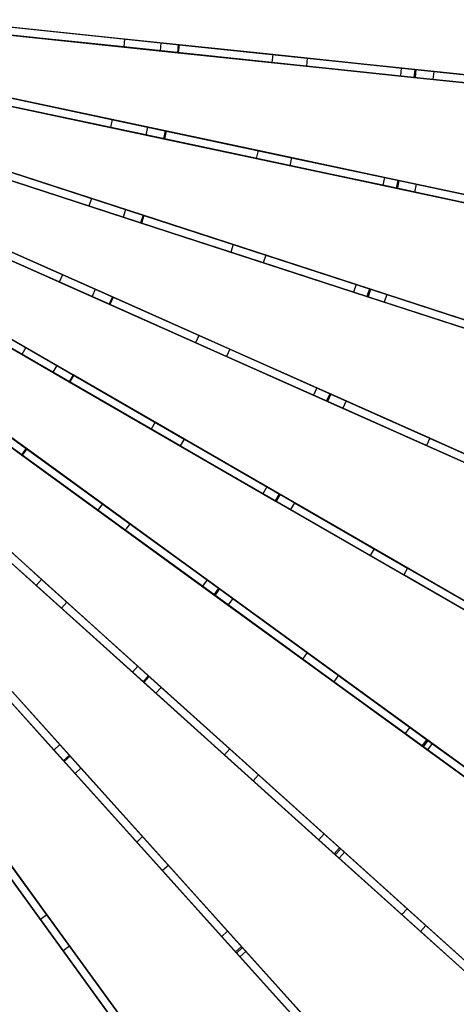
# Model space of a CAD drawing. Extents: x 1 to 71.1, y -35.1 to 35.1.
# Tile 57 of 85: x 48.6 to 56.8, y -19.6 to -1.1. Entities that reach past the tile are written whole.
import ezdxf

# ---------------------------------------------------------------- set-up
doc = ezdxf.new("R2010")
doc.units = 0
doc.header["$LTSCALE"] = 2.54
doc.layers.get('0').update_dxf_attribs({"color": 13, "linetype": 'CONTINUOUS'})

# ---------------------------------------------------------------- blocks, each defined once
blk = doc.blocks.new('LPUMPKIN_L_444_STL')
at = {"color": 0}
for p, q in [((51.597, -1.561, 48.019), (47.133, -1.092, 48.872)), ((51.597, -1.561, 48.019), (47.133, -1.092, 48.872)), ((47.144, -1.093, 49.022), (51.614, -1.563, 48.169)), ((47.144, -1.093, 49.022), (51.614, -1.563, 48.169)), ((47.117, -1.241, 48.872), (51.581, -1.71, 48.019)), ((47.117, -1.241, 48.872), (51.581, -1.71, 48.019)), ((47.129, -1.242, 49.022), (51.598, -1.712, 48.169)), ((47.129, -1.242, 49.022), (51.598, -1.712, 48.169)), ((50.589, -1.455, 12.961), (47.693, -1.151, 12.246)), ((50.589, -1.455, 12.961), (47.693, -1.151, 12.246)), ((48.412, -1.226, 12.544), (51.271, -1.527, 13.339)), ((48.412, -1.226, 12.544), (51.271, -1.527, 13.339)), ((50.573, -1.604, 12.961), (47.677, -1.3, 12.246)), ((50.573, -1.604, 12.961), (47.677, -1.3, 12.246)), ((51.255, -1.676, 13.339), (48.396, -1.375, 12.544)), ((51.255, -1.676, 13.339), (48.396, -1.375, 12.544)), ((50.589, -1.455, 12.961), (50.573, -1.604, 12.961)), ((50.589, -1.455, 12.961), (50.573, -1.604, 12.961)), ((53.374, -1.748, 14.001), (50.589, -1.455, 12.961)), ((53.374, -1.748, 14.001), (50.589, -1.455, 12.961)), ((53.358, -1.897, 14.001), (50.573, -1.604, 12.961)), ((53.358, -1.897, 14.001), (50.573, -1.604, 12.961)), ((51.271, -1.527, 13.339), (51.255, -1.676, 13.339)), ((51.271, -1.527, 13.339), (51.255, -1.676, 13.339)), ((51.271, -1.527, 13.339), (54.021, -1.816, 14.463)), ((51.271, -1.527, 13.339), (54.021, -1.816, 14.463)), ((51.597, -1.561, 48.019), (51.581, -1.71, 48.019)), ((51.597, -1.561, 48.019), (51.581, -1.71, 48.019)), ((56.041, -2.028, 46.88), (51.597, -1.561, 48.019)), ((56.041, -2.028, 46.88), (51.597, -1.561, 48.019)), ((51.614, -1.563, 48.169), (51.598, -1.712, 48.169)), ((51.614, -1.563, 48.169), (51.598, -1.712, 48.169)), ((51.614, -1.563, 48.169), (56.063, -2.03, 47.03)), ((51.614, -1.563, 48.169), (56.063, -2.03, 47.03)), ((54.005, -1.965, 14.463), (51.255, -1.676, 13.339)), ((54.005, -1.965, 14.463), (51.255, -1.676, 13.339)), ((51.581, -1.71, 48.019), (56.025, -2.177, 46.88)), ((51.581, -1.71, 48.019), (56.025, -2.177, 46.88)), ((51.598, -1.712, 48.169), (56.047, -2.179, 47.03)), ((51.598, -1.712, 48.169), (56.047, -2.179, 47.03)), ((53.374, -1.748, 14.001), (53.358, -1.897, 14.001)), ((53.374, -1.748, 14.001), (53.358, -1.897, 14.001)), ((55.787, -2.001, 15.221), (53.374, -1.748, 14.001)), ((55.787, -2.001, 15.221), (53.374, -1.748, 14.001)), ((54.021, -1.816, 14.463), (54.005, -1.965, 14.463)), ((54.021, -1.816, 14.463), (54.005, -1.965, 14.463)), ((54.021, -1.816, 14.463), (56.397, -2.065, 15.756)), ((54.021, -1.816, 14.463), (56.397, -2.065, 15.756)), ((55.772, -2.151, 15.221), (53.358, -1.897, 14.001)), ((55.772, -2.151, 15.221), (53.358, -1.897, 14.001)), ((56.381, -2.215, 15.756), (54.005, -1.965, 14.463)), ((56.381, -2.215, 15.756), (54.005, -1.965, 14.463)), ((55.787, -2.001, 15.221), (55.772, -2.151, 15.221)), ((55.787, -2.001, 15.221), (55.772, -2.151, 15.221)), ((58.098, -2.244, 16.709), (55.787, -2.001, 15.221)), ((58.098, -2.244, 16.709), (55.787, -2.001, 15.221)), ((56.041, -2.028, 46.88), (56.025, -2.177, 46.88)), ((56.041, -2.028, 46.88), (56.025, -2.177, 46.88)), ((60.844, -2.533, 45.328), (56.041, -2.028, 46.88)), ((60.844, -2.533, 45.328), (56.041, -2.028, 46.88)), ((56.063, -2.03, 47.03), (56.047, -2.179, 47.03)), ((56.063, -2.03, 47.03), (56.047, -2.179, 47.03)), ((56.063, -2.03, 47.03), (60.874, -2.536, 45.476)), ((56.063, -2.03, 47.03), (60.874, -2.536, 45.476)), ((58.082, -2.393, 16.709), (55.772, -2.151, 15.221)), ((58.082, -2.393, 16.709), (55.772, -2.151, 15.221)), ((56.025, -2.177, 46.88), (60.828, -2.682, 45.328)), ((56.025, -2.177, 46.88), (60.828, -2.682, 45.328)), ((56.047, -2.179, 47.03), (60.858, -2.685, 45.476)), ((56.047, -2.179, 47.03), (60.858, -2.685, 45.476)), ((56.397, -2.065, 15.756), (56.381, -2.215, 15.756)), ((56.397, -2.065, 15.756), (56.381, -2.215, 15.756)), ((58.818, -2.471, 17.445), (56.381, -2.215, 15.756)), ((58.818, -2.471, 17.445), (56.381, -2.215, 15.756)), ((56.397, -2.065, 15.756), (58.834, -2.322, 17.445)), ((56.397, -2.065, 15.756), (58.834, -2.322, 17.445)), ((46.929, -2.394, 48.872), (51.32, -3.327, 48.019)), ((46.929, -2.394, 48.872), (51.32, -3.327, 48.019)), ((46.94, -2.396, 49.022), (51.336, -3.331, 48.169)), ((46.94, -2.396, 49.022), (51.336, -3.331, 48.169)), ((51.351, -3.18, 48.019), (46.96, -2.247, 48.872)), ((51.351, -3.18, 48.019), (46.96, -2.247, 48.872)), ((46.971, -2.249, 49.022), (51.368, -3.184, 48.169)), ((46.971, -2.249, 49.022), (51.368, -3.184, 48.169)), ((50.356, -2.969, 12.96), (47.507, -2.363, 12.246)), ((50.356, -2.969, 12.96), (47.507, -2.363, 12.246)), ((50.325, -3.115, 12.96), (47.475, -2.51, 12.246)), ((50.325, -3.115, 12.96), (47.475, -2.51, 12.246)), ((48.209, -2.512, 12.543), (51.022, -3.11, 13.337)), ((48.209, -2.512, 12.543), (51.022, -3.11, 13.337)), ((50.991, -3.257, 13.337), (48.178, -2.659, 12.543)), ((50.991, -3.257, 13.337), (48.178, -2.659, 12.543)), ((50.356, -2.969, 12.96), (50.325, -3.115, 12.96)), ((50.356, -2.969, 12.96), (50.325, -3.115, 12.96)), ((53.064, -3.698, 14.001), (50.325, -3.115, 12.96)), ((53.064, -3.698, 14.001), (50.325, -3.115, 12.96)), ((53.096, -3.551, 14.001), (50.356, -2.969, 12.96)), ((53.096, -3.551, 14.001), (50.356, -2.969, 12.96)), ((51.022, -3.11, 13.337), (50.991, -3.257, 13.337)), ((51.022, -3.11, 13.337), (50.991, -3.257, 13.337)), ((51.022, -3.11, 13.337), (53.727, -3.685, 14.46)), ((51.022, -3.11, 13.337), (53.727, -3.685, 14.46)), ((53.696, -3.832, 14.46), (50.991, -3.257, 13.337)), ((53.696, -3.832, 14.46), (50.991, -3.257, 13.337)), ((51.351, -3.18, 48.019), (51.32, -3.327, 48.019)), ((51.351, -3.18, 48.019), (51.32, -3.327, 48.019)), ((51.32, -3.327, 48.019), (55.691, -4.256, 46.879)), ((51.32, -3.327, 48.019), (55.691, -4.256, 46.879)), ((51.368, -3.184, 48.169), (51.336, -3.331, 48.169)), ((51.368, -3.184, 48.169), (51.336, -3.331, 48.169)), ((55.722, -4.109, 46.879), (51.351, -3.18, 48.019)), ((55.722, -4.109, 46.879), (51.351, -3.18, 48.019)), ((51.368, -3.184, 48.169), (55.744, -4.114, 47.029)), ((51.368, -3.184, 48.169), (55.744, -4.114, 47.029)), ((50.937, -4.765, 48.018), (46.666, -3.378, 48.872)), ((50.937, -4.765, 48.018), (46.666, -3.378, 48.872)), ((46.677, -3.381, 49.022), (50.953, -4.77, 48.168)), ((46.677, -3.381, 49.022), (50.953, -4.77, 48.168)), ((51.336, -3.331, 48.169), (55.713, -4.261, 47.029)), ((51.336, -3.331, 48.169), (55.713, -4.261, 47.029)), ((46.62, -3.52, 48.872), (50.89, -4.908, 48.018)), ((46.62, -3.52, 48.872), (50.89, -4.908, 48.018)), ((46.631, -3.524, 49.022), (50.907, -4.913, 48.168)), ((46.631, -3.524, 49.022), (50.907, -4.913, 48.168)), ((49.919, -4.592, 12.96), (47.149, -3.692, 12.246)), ((49.919, -4.592, 12.96), (47.149, -3.692, 12.246)), ((49.966, -4.45, 12.96), (47.195, -3.549, 12.246)), ((49.966, -4.45, 12.96), (47.195, -3.549, 12.246)), ((53.096, -3.551, 14.001), (53.064, -3.698, 14.001)), ((53.096, -3.551, 14.001), (53.064, -3.698, 14.001)), ((55.438, -4.202, 15.221), (53.064, -3.698, 14.001)), ((55.438, -4.202, 15.221), (53.064, -3.698, 14.001)), ((55.469, -4.056, 15.221), (53.096, -3.551, 14.001)), ((55.469, -4.056, 15.221), (53.096, -3.551, 14.001)), ((53.727, -3.685, 14.46), (53.696, -3.832, 14.46)), ((53.727, -3.685, 14.46), (53.696, -3.832, 14.46)), ((53.727, -3.685, 14.46), (56.065, -4.182, 15.754)), ((53.727, -3.685, 14.46), (56.065, -4.182, 15.754)), ((47.873, -3.77, 12.541), (50.609, -4.659, 13.335)), ((47.873, -3.77, 12.541), (50.609, -4.659, 13.335)), ((56.033, -4.329, 15.754), (53.696, -3.832, 14.46)), ((56.033, -4.329, 15.754), (53.696, -3.832, 14.46)), ((50.563, -4.801, 13.335), (47.827, -3.912, 12.541)), ((50.563, -4.801, 13.335), (47.827, -3.912, 12.541)), ((55.469, -4.056, 15.221), (55.438, -4.202, 15.221)), ((55.469, -4.056, 15.221), (55.438, -4.202, 15.221)), ((57.743, -4.539, 16.709), (55.469, -4.056, 15.221)), ((57.743, -4.539, 16.709), (55.469, -4.056, 15.221)), ((57.711, -4.686, 16.709), (55.438, -4.202, 15.221)), ((57.711, -4.686, 16.709), (55.438, -4.202, 15.221)), ((55.722, -4.109, 46.879), (55.691, -4.256, 46.879)), ((55.722, -4.109, 46.879), (55.691, -4.256, 46.879)), ((55.744, -4.114, 47.029), (55.713, -4.261, 47.029)), ((55.744, -4.114, 47.029), (55.713, -4.261, 47.029)), ((60.447, -5.114, 45.326), (55.722, -4.109, 46.879)), ((60.447, -5.114, 45.326), (55.722, -4.109, 46.879)), ((55.744, -4.114, 47.029), (60.476, -5.12, 45.475)), ((55.744, -4.114, 47.029), (60.476, -5.12, 45.475)), ((56.065, -4.182, 15.754), (56.033, -4.329, 15.754)), ((56.065, -4.182, 15.754), (56.033, -4.329, 15.754)), ((56.065, -4.182, 15.754), (58.463, -4.692, 17.442)), ((56.065, -4.182, 15.754), (58.463, -4.692, 17.442)), ((55.691, -4.256, 46.879), (60.416, -5.26, 45.326)), ((55.691, -4.256, 46.879), (60.416, -5.26, 45.326)), ((55.713, -4.261, 47.029), (60.445, -5.267, 45.475)), ((55.713, -4.261, 47.029), (60.445, -5.267, 45.475)), ((58.431, -4.839, 17.442), (56.033, -4.329, 15.754)), ((58.431, -4.839, 17.442), (56.033, -4.329, 15.754)), ((46.195, -4.609, 48.871), (50.298, -6.435, 48.018)), ((46.195, -4.609, 48.871), (50.298, -6.435, 48.018)), ((46.206, -4.613, 49.022), (50.313, -6.442, 48.168)), ((46.206, -4.613, 49.022), (50.313, -6.442, 48.168)), ((50.359, -6.298, 48.018), (46.256, -4.472, 48.871)), ((50.359, -6.298, 48.018), (46.256, -4.472, 48.871)), ((46.267, -4.476, 49.022), (50.374, -6.305, 48.168)), ((46.267, -4.476, 49.022), (50.374, -6.305, 48.168)), ((49.966, -4.45, 12.96), (49.919, -4.592, 12.96)), ((49.966, -4.45, 12.96), (49.919, -4.592, 12.96)), ((52.584, -5.458, 14), (49.919, -4.592, 12.96)), ((52.584, -5.458, 14), (49.919, -4.592, 12.96)), ((52.63, -5.315, 14), (49.966, -4.45, 12.96)), ((52.63, -5.315, 14), (49.966, -4.45, 12.96)), ((49.423, -5.882, 12.959), (46.761, -4.696, 12.245)), ((49.423, -5.882, 12.959), (46.761, -4.696, 12.245)), ((50.609, -4.659, 13.335), (50.563, -4.801, 13.335)), ((50.609, -4.659, 13.335), (50.563, -4.801, 13.335)), ((53.194, -5.656, 14.458), (50.563, -4.801, 13.335)), ((53.194, -5.656, 14.458), (50.563, -4.801, 13.335)), ((50.609, -4.659, 13.335), (53.241, -5.514, 14.458)), ((50.609, -4.659, 13.335), (53.241, -5.514, 14.458)), ((50.937, -4.765, 48.018), (50.89, -4.908, 48.018)), ((50.937, -4.765, 48.018), (50.89, -4.908, 48.018)), ((50.953, -4.77, 48.168), (50.907, -4.913, 48.168)), ((50.953, -4.77, 48.168), (50.907, -4.913, 48.168)), ((55.187, -6.146, 46.878), (50.937, -4.765, 48.018)), ((55.187, -6.146, 46.878), (50.937, -4.765, 48.018)), ((50.953, -4.77, 48.168), (55.209, -6.153, 47.028)), ((50.953, -4.77, 48.168), (55.209, -6.153, 47.028)), ((49.362, -6.019, 12.959), (46.7, -4.834, 12.245)), ((49.362, -6.019, 12.959), (46.7, -4.834, 12.245)), ((47.409, -4.985, 12.54), (50.038, -6.155, 13.334)), ((47.409, -4.985, 12.54), (50.038, -6.155, 13.334)), ((50.89, -4.908, 48.018), (55.141, -6.289, 46.878)), ((50.89, -4.908, 48.018), (55.141, -6.289, 46.878)), ((50.907, -4.913, 48.168), (55.163, -6.296, 47.028)), ((50.907, -4.913, 48.168), (55.163, -6.296, 47.028)), ((49.977, -6.292, 13.334), (47.348, -5.122, 12.54)), ((49.977, -6.292, 13.334), (47.348, -5.122, 12.54)), ((52.63, -5.315, 14), (52.584, -5.458, 14)), ((52.63, -5.315, 14), (52.584, -5.458, 14)), ((54.939, -6.065, 15.221), (52.63, -5.315, 14)), ((54.939, -6.065, 15.221), (52.63, -5.315, 14)), ((49.623, -7.762, 48.018), (45.734, -5.517, 48.871)), ((49.623, -7.762, 48.018), (45.734, -5.517, 48.871)), ((45.744, -5.523, 49.021), (49.638, -7.771, 48.167)), ((45.744, -5.523, 49.021), (49.638, -7.771, 48.167)), ((54.892, -6.208, 15.221), (52.584, -5.458, 14)), ((54.892, -6.208, 15.221), (52.584, -5.458, 14)), ((53.241, -5.514, 14.458), (53.194, -5.656, 14.458)), ((53.241, -5.514, 14.458), (53.194, -5.656, 14.458)), ((53.241, -5.514, 14.458), (55.514, -6.252, 15.751)), ((53.241, -5.514, 14.458), (55.514, -6.252, 15.751)), ((45.659, -5.647, 48.871), (49.548, -7.892, 48.018)), ((45.659, -5.647, 48.871), (49.548, -7.892, 48.018)), ((45.669, -5.653, 49.021), (49.563, -7.901, 48.167)), ((45.669, -5.653, 49.021), (49.563, -7.901, 48.167)), ((55.467, -6.395, 15.751), (53.194, -5.656, 14.458)), ((55.467, -6.395, 15.751), (53.194, -5.656, 14.458)), ((48.734, -7.249, 12.959), (46.21, -5.792, 12.245)), ((48.734, -7.249, 12.959), (46.21, -5.792, 12.245)), ((49.423, -5.882, 12.959), (49.362, -6.019, 12.959)), ((49.423, -5.882, 12.959), (49.362, -6.019, 12.959)), ((51.983, -7.021, 14), (49.423, -5.882, 12.959)), ((51.983, -7.021, 14), (49.423, -5.882, 12.959)), ((48.659, -7.379, 12.959), (46.135, -5.922, 12.245)), ((48.659, -7.379, 12.959), (46.135, -5.922, 12.245)), ((51.922, -7.158, 14), (49.362, -6.019, 12.959)), ((51.922, -7.158, 14), (49.362, -6.019, 12.959)), ((54.939, -6.065, 15.221), (54.892, -6.208, 15.221)), ((54.939, -6.065, 15.221), (54.892, -6.208, 15.221)), ((57.149, -6.784, 16.709), (54.939, -6.065, 15.221)), ((57.149, -6.784, 16.709), (54.939, -6.065, 15.221)), ((49.239, -7.714, 13.332), (46.747, -6.275, 12.539)), ((49.239, -7.714, 13.332), (46.747, -6.275, 12.539)), ((46.822, -6.145, 12.539), (49.314, -7.584, 13.332)), ((46.822, -6.145, 12.539), (49.314, -7.584, 13.332)), ((50.038, -6.155, 13.334), (49.977, -6.292, 13.334)), ((50.038, -6.155, 13.334), (49.977, -6.292, 13.334)), ((50.038, -6.155, 13.334), (52.566, -7.281, 14.456)), ((50.038, -6.155, 13.334), (52.566, -7.281, 14.456)), ((57.103, -6.926, 16.709), (54.892, -6.208, 15.221)), ((57.103, -6.926, 16.709), (54.892, -6.208, 15.221)), ((55.187, -6.146, 46.878), (55.141, -6.289, 46.878)), ((55.187, -6.146, 46.878), (55.141, -6.289, 46.878)), ((55.209, -6.153, 47.028), (55.163, -6.296, 47.028)), ((55.209, -6.153, 47.028), (55.163, -6.296, 47.028)), ((59.782, -7.639, 45.325), (55.187, -6.146, 46.878)), ((59.782, -7.639, 45.325), (55.187, -6.146, 46.878)), ((55.209, -6.153, 47.028), (59.81, -7.648, 45.474)), ((55.209, -6.153, 47.028), (59.81, -7.648, 45.474)), ((55.514, -6.252, 15.751), (55.467, -6.395, 15.751)), ((55.514, -6.252, 15.751), (55.467, -6.395, 15.751)), ((55.514, -6.252, 15.751), (57.846, -7.01, 17.439)), ((55.514, -6.252, 15.751), (57.846, -7.01, 17.439)), ((52.505, -7.418, 14.456), (49.977, -6.292, 13.334)), ((52.505, -7.418, 14.456), (49.977, -6.292, 13.334)), ((50.359, -6.298, 48.018), (50.298, -6.435, 48.018)), ((50.359, -6.298, 48.018), (50.298, -6.435, 48.018)), ((50.298, -6.435, 48.018), (54.381, -8.253, 46.878)), ((50.298, -6.435, 48.018), (54.381, -8.253, 46.878)), ((50.374, -6.305, 48.168), (50.313, -6.442, 48.168)), ((50.374, -6.305, 48.168), (50.313, -6.442, 48.168)), ((50.313, -6.442, 48.168), (54.402, -8.263, 47.027)), ((50.313, -6.442, 48.168), (54.402, -8.263, 47.027)), ((54.442, -8.116, 46.878), (50.359, -6.298, 48.018)), ((54.442, -8.116, 46.878), (50.359, -6.298, 48.018)), ((50.374, -6.305, 48.168), (54.463, -8.126, 47.027)), ((50.374, -6.305, 48.168), (54.463, -8.126, 47.027)), ((55.141, -6.289, 46.878), (59.735, -7.782, 45.325)), ((55.141, -6.289, 46.878), (59.735, -7.782, 45.325)), ((55.163, -6.296, 47.028), (59.764, -7.791, 45.474)), ((55.163, -6.296, 47.028), (59.764, -7.791, 45.474)), ((57.8, -7.153, 17.439), (55.467, -6.395, 15.751)), ((57.8, -7.153, 17.439), (55.467, -6.395, 15.751)), ((45.017, -6.623, 48.871), (48.65, -9.263, 48.017)), ((45.017, -6.623, 48.871), (48.65, -9.263, 48.017)), ((45.026, -6.63, 49.021), (48.664, -9.273, 48.167)), ((45.026, -6.63, 49.021), (48.664, -9.273, 48.167)), ((48.738, -9.142, 48.017), (45.105, -6.502, 48.871)), ((48.738, -9.142, 48.017), (45.105, -6.502, 48.871)), ((45.114, -6.508, 49.021), (48.752, -9.152, 48.167)), ((45.114, -6.508, 49.021), (48.752, -9.152, 48.167)), ((51.983, -7.021, 14), (51.922, -7.158, 14)), ((51.983, -7.021, 14), (51.922, -7.158, 14)), ((54.201, -8.009, 15.221), (51.983, -7.021, 14)), ((54.201, -8.009, 15.221), (51.983, -7.021, 14)), ((54.14, -8.146, 15.221), (51.922, -7.158, 14)), ((54.14, -8.146, 15.221), (51.922, -7.158, 14)), ((48.734, -7.249, 12.959), (48.659, -7.379, 12.959)), ((48.734, -7.249, 12.959), (48.659, -7.379, 12.959)), ((51.086, -8.78, 14), (48.659, -7.379, 12.959)), ((51.086, -8.78, 14), (48.659, -7.379, 12.959)), ((51.161, -8.65, 14), (48.734, -7.249, 12.959)), ((51.161, -8.65, 14), (48.734, -7.249, 12.959)), ((52.566, -7.281, 14.456), (52.505, -7.418, 14.456)), ((52.566, -7.281, 14.456), (52.505, -7.418, 14.456)), ((52.566, -7.281, 14.456), (54.75, -8.253, 15.749)), ((52.566, -7.281, 14.456), (54.75, -8.253, 15.749)), ((54.689, -8.39, 15.749), (52.505, -7.418, 14.456)), ((54.689, -8.39, 15.749), (52.505, -7.418, 14.456)), ((49.314, -7.584, 13.332), (49.239, -7.714, 13.332)), ((49.314, -7.584, 13.332), (49.239, -7.714, 13.332)), ((51.636, -9.098, 14.454), (49.239, -7.714, 13.332)), ((51.636, -9.098, 14.454), (49.239, -7.714, 13.332)), ((49.314, -7.584, 13.332), (51.711, -8.968, 14.454)), ((49.314, -7.584, 13.332), (51.711, -8.968, 14.454)), ((49.623, -7.762, 48.018), (49.548, -7.892, 48.018)), ((49.623, -7.762, 48.018), (49.548, -7.892, 48.018)), ((53.495, -9.998, 46.877), (49.623, -7.762, 48.018)), ((53.495, -9.998, 46.877), (49.623, -7.762, 48.018)), ((49.548, -7.892, 48.018), (53.42, -10.128, 46.877)), ((49.548, -7.892, 48.018), (53.42, -10.128, 46.877)), ((49.638, -7.771, 48.167), (49.563, -7.901, 48.167)), ((49.638, -7.771, 48.167), (49.563, -7.901, 48.167)), ((49.563, -7.901, 48.167), (53.439, -10.139, 47.027)), ((49.563, -7.901, 48.167), (53.439, -10.139, 47.027)), ((49.638, -7.771, 48.167), (53.514, -10.009, 47.027)), ((49.638, -7.771, 48.167), (53.514, -10.009, 47.027)), ((54.201, -8.009, 15.221), (54.14, -8.146, 15.221)), ((54.201, -8.009, 15.221), (54.14, -8.146, 15.221)), ((56.324, -8.954, 16.709), (54.201, -8.009, 15.221)), ((56.324, -8.954, 16.709), (54.201, -8.009, 15.221)), ((54.442, -8.116, 46.878), (54.381, -8.253, 46.878)), ((54.442, -8.116, 46.878), (54.381, -8.253, 46.878)), ((54.463, -8.126, 47.027), (54.402, -8.263, 47.027)), ((54.463, -8.126, 47.027), (54.402, -8.263, 47.027)), ((58.856, -10.081, 45.324), (54.442, -8.116, 46.878)), ((58.856, -10.081, 45.324), (54.442, -8.116, 46.878)), ((54.463, -8.126, 47.027), (58.883, -10.094, 45.473)), ((54.463, -8.126, 47.027), (58.883, -10.094, 45.473)), ((56.263, -9.091, 16.709), (54.14, -8.146, 15.221)), ((56.263, -9.091, 16.709), (54.14, -8.146, 15.221)), ((54.381, -8.253, 46.878), (58.795, -10.218, 45.324)), ((54.381, -8.253, 46.878), (58.795, -10.218, 45.324)), ((54.402, -8.263, 47.027), (58.822, -10.231, 45.473)), ((54.402, -8.263, 47.027), (58.822, -10.231, 45.473)), ((54.75, -8.253, 15.749), (54.689, -8.39, 15.749)), ((54.75, -8.253, 15.749), (54.689, -8.39, 15.749)), ((54.75, -8.253, 15.749), (56.991, -9.251, 17.437)), ((54.75, -8.253, 15.749), (56.991, -9.251, 17.437)), ((56.93, -9.388, 17.437), (54.689, -8.39, 15.749)), ((56.93, -9.388, 17.437), (54.689, -8.39, 15.749)), ((50.085, -10.306, 13.999), (47.818, -8.658, 12.959)), ((50.085, -10.306, 13.999), (47.818, -8.658, 12.959)), ((50.174, -10.184, 13.999), (47.906, -8.537, 12.959)), ((50.174, -10.184, 13.999), (47.906, -8.537, 12.959)), ((51.161, -8.65, 14), (51.086, -8.78, 14)), ((51.161, -8.65, 14), (51.086, -8.78, 14)), ((53.264, -9.864, 15.221), (51.161, -8.65, 14)), ((53.264, -9.864, 15.221), (51.161, -8.65, 14)), ((53.189, -9.994, 15.221), (51.086, -8.78, 14)), ((53.189, -9.994, 15.221), (51.086, -8.78, 14)), ((50.598, -10.678, 14.453), (48.359, -9.051, 13.332)), ((50.598, -10.678, 14.453), (48.359, -9.051, 13.332)), ((48.447, -8.93, 13.332), (50.686, -10.557, 14.453)), ((48.447, -8.93, 13.332), (50.686, -10.557, 14.453)), ((51.711, -8.968, 14.454), (51.636, -9.098, 14.454)), ((51.711, -8.968, 14.454), (51.636, -9.098, 14.454)), ((51.711, -8.968, 14.454), (53.782, -10.164, 15.747)), ((51.711, -8.968, 14.454), (53.782, -10.164, 15.747)), ((56.324, -8.954, 16.709), (56.263, -9.091, 16.709)), ((56.324, -8.954, 16.709), (56.263, -9.091, 16.709)), ((58.484, -9.916, 18.597), (56.324, -8.954, 16.709)), ((58.484, -9.916, 18.597), (56.324, -8.954, 16.709)), ((48.738, -9.142, 48.017), (48.65, -9.263, 48.017)), ((48.738, -9.142, 48.017), (48.65, -9.263, 48.017)), ((48.752, -9.152, 48.167), (48.664, -9.273, 48.167)), ((48.752, -9.152, 48.167), (48.664, -9.273, 48.167)), ((52.355, -11.769, 46.877), (48.738, -9.142, 48.017)), ((52.355, -11.769, 46.877), (48.738, -9.142, 48.017)), ((48.752, -9.152, 48.167), (52.374, -11.783, 47.026)), ((48.752, -9.152, 48.167), (52.374, -11.783, 47.026)), ((53.707, -10.293, 15.747), (51.636, -9.098, 14.454)), ((53.707, -10.293, 15.747), (51.636, -9.098, 14.454)), ((58.423, -10.053, 18.597), (56.263, -9.091, 16.709)), ((58.423, -10.053, 18.597), (56.263, -9.091, 16.709)), ((48.65, -9.263, 48.017), (52.267, -11.891, 46.877)), ((48.65, -9.263, 48.017), (52.267, -11.891, 46.877)), ((48.664, -9.273, 48.167), (52.285, -11.904, 47.026)), ((48.664, -9.273, 48.167), (52.285, -11.904, 47.026)), ((49.031, -11.607, 13.999), (46.949, -9.732, 12.959)), ((49.031, -11.607, 13.999), (46.949, -9.732, 12.959)), ((48.931, -11.719, 13.999), (46.848, -9.843, 12.959)), ((48.931, -11.719, 13.999), (46.848, -9.843, 12.959)), ((53.264, -9.864, 15.221), (53.189, -9.994, 15.221)), ((53.264, -9.864, 15.221), (53.189, -9.994, 15.221)), ((55.277, -11.027, 16.709), (53.264, -9.864, 15.221)), ((55.277, -11.027, 16.709), (53.264, -9.864, 15.221)), ((55.202, -11.157, 16.709), (53.189, -9.994, 15.221)), ((55.202, -11.157, 16.709), (53.189, -9.994, 15.221)), ((53.495, -9.998, 46.877), (53.42, -10.128, 46.877)), ((53.495, -9.998, 46.877), (53.42, -10.128, 46.877)), ((53.42, -10.128, 46.877), (57.604, -12.543, 45.324)), ((53.42, -10.128, 46.877), (57.604, -12.543, 45.324)), ((53.514, -10.009, 47.027), (53.439, -10.139, 47.027)), ((53.514, -10.009, 47.027), (53.439, -10.139, 47.027)), ((53.439, -10.139, 47.027), (57.63, -12.558, 45.472)), ((53.439, -10.139, 47.027), (57.63, -12.558, 45.472)), ((57.679, -12.413, 45.324), (53.495, -9.998, 46.877)), ((57.679, -12.413, 45.324), (53.495, -9.998, 46.877)), ((53.514, -10.009, 47.027), (57.705, -12.428, 45.472)), ((53.514, -10.009, 47.027), (57.705, -12.428, 45.472)), ((53.782, -10.164, 15.747), (53.707, -10.293, 15.747)), ((53.782, -10.164, 15.747), (53.707, -10.293, 15.747)), ((53.782, -10.164, 15.747), (55.907, -11.39, 17.435)), ((53.782, -10.164, 15.747), (55.907, -11.39, 17.435)), ((49.401, -12.142, 14.452), (47.344, -10.29, 13.331)), ((49.401, -12.142, 14.452), (47.344, -10.29, 13.331)), ((47.444, -10.178, 13.331), (49.502, -12.03, 14.452)), ((47.444, -10.178, 13.331), (49.502, -12.03, 14.452)), ((50.174, -10.184, 13.999), (50.085, -10.306, 13.999)), ((50.174, -10.184, 13.999), (50.085, -10.306, 13.999)), ((52.05, -11.733, 15.22), (50.085, -10.306, 13.999)), ((52.05, -11.733, 15.22), (50.085, -10.306, 13.999)), ((52.138, -11.612, 15.22), (50.174, -10.184, 13.999)), ((52.138, -11.612, 15.22), (50.174, -10.184, 13.999)), ((55.832, -11.52, 17.435), (53.707, -10.293, 15.747)), ((55.832, -11.52, 17.435), (53.707, -10.293, 15.747)), ((47.613, -10.532, 48.017), (50.936, -13.524, 46.876)), ((47.613, -10.532, 48.017), (50.936, -13.524, 46.876)), ((51.036, -13.412, 46.876), (47.713, -10.42, 48.017)), ((51.036, -13.412, 46.876), (47.713, -10.42, 48.017)), ((47.726, -10.432, 48.167), (51.053, -13.427, 47.026)), ((47.726, -10.432, 48.167), (51.053, -13.427, 47.026)), ((47.626, -10.543, 48.167), (50.952, -13.539, 47.026)), ((47.626, -10.543, 48.167), (50.952, -13.539, 47.026)), ((50.686, -10.557, 14.453), (50.598, -10.678, 14.453)), ((50.686, -10.557, 14.453), (50.598, -10.678, 14.453)), ((52.533, -12.084, 15.746), (50.598, -10.678, 14.453)), ((52.533, -12.084, 15.746), (50.598, -10.678, 14.453)), ((50.686, -10.557, 14.453), (52.621, -11.962, 15.746)), ((50.686, -10.557, 14.453), (52.621, -11.962, 15.746)), ((55.277, -11.027, 16.709), (55.202, -11.157, 16.709)), ((55.277, -11.027, 16.709), (55.202, -11.157, 16.709)), ((57.334, -12.214, 18.606), (55.277, -11.027, 16.709)), ((57.334, -12.214, 18.606), (55.277, -11.027, 16.709)), ((57.259, -12.344, 18.606), (55.202, -11.157, 16.709)), ((57.259, -12.344, 18.606), (55.202, -11.157, 16.709)), ((55.907, -11.39, 17.435), (55.832, -11.52, 17.435)), ((55.907, -11.39, 17.435), (55.832, -11.52, 17.435)), ((55.907, -11.39, 17.435), (57.79, -12.478, 19.291)), ((55.907, -11.39, 17.435), (57.79, -12.478, 19.291)), ((49.552, -14.907, 46.876), (46.56, -11.585, 48.017)), ((49.552, -14.907, 46.876), (46.56, -11.585, 48.017)), ((46.572, -11.597, 48.167), (49.567, -14.924, 47.026)), ((46.572, -11.597, 48.167), (49.567, -14.924, 47.026)), ((49.031, -11.607, 13.999), (48.931, -11.719, 13.999)), ((49.031, -11.607, 13.999), (48.931, -11.719, 13.999)), ((50.836, -13.232, 15.22), (49.031, -11.607, 13.999)), ((50.836, -13.232, 15.22), (49.031, -11.607, 13.999)), ((52.138, -11.612, 15.22), (52.05, -11.733, 15.22)), ((52.138, -11.612, 15.22), (52.05, -11.733, 15.22)), ((54.019, -12.978, 16.709), (52.138, -11.612, 15.22)), ((54.019, -12.978, 16.709), (52.138, -11.612, 15.22)), ((57.715, -12.608, 19.291), (55.832, -11.52, 17.435)), ((57.715, -12.608, 19.291), (55.832, -11.52, 17.435)), ((46.449, -11.685, 48.017), (49.44, -15.008, 46.876)), ((46.449, -11.685, 48.017), (49.44, -15.008, 46.876)), ((46.46, -11.698, 48.167), (49.456, -15.025, 47.026)), ((46.46, -11.698, 48.167), (49.456, -15.025, 47.026)), ((50.736, -13.344, 15.22), (48.931, -11.719, 13.999)), ((50.736, -13.344, 15.22), (48.931, -11.719, 13.999)), ((53.931, -13.1, 16.709), (52.05, -11.733, 15.22)), ((53.931, -13.1, 16.709), (52.05, -11.733, 15.22)), ((52.355, -11.769, 46.877), (52.267, -11.891, 46.877)), ((52.355, -11.769, 46.877), (52.267, -11.891, 46.877)), ((52.374, -11.783, 47.026), (52.285, -11.904, 47.026)), ((52.374, -11.783, 47.026), (52.285, -11.904, 47.026)), ((56.264, -14.609, 45.323), (52.355, -11.769, 46.877)), ((56.264, -14.609, 45.323), (52.355, -11.769, 46.877)), ((52.374, -11.783, 47.026), (56.288, -14.627, 45.472)), ((52.374, -11.783, 47.026), (56.288, -14.627, 45.472)), ((52.267, -11.891, 46.877), (56.176, -14.731, 45.323)), ((52.267, -11.891, 46.877), (56.176, -14.731, 45.323)), ((52.285, -11.904, 47.026), (56.2, -14.748, 45.472)), ((52.285, -11.904, 47.026), (56.2, -14.748, 45.472)), ((52.621, -11.962, 15.746), (52.533, -12.084, 15.746)), ((52.621, -11.962, 15.746), (52.533, -12.084, 15.746)), ((52.621, -11.962, 15.746), (54.606, -13.405, 17.434)), ((52.621, -11.962, 15.746), (54.606, -13.405, 17.434)), ((49.502, -12.03, 14.452), (49.401, -12.142, 14.452)), ((49.502, -12.03, 14.452), (49.401, -12.142, 14.452)), ((51.178, -13.742, 15.745), (49.401, -12.142, 14.452)), ((51.178, -13.742, 15.745), (49.401, -12.142, 14.452)), ((49.502, -12.03, 14.452), (51.279, -13.631, 15.745)), ((49.502, -12.03, 14.452), (51.279, -13.631, 15.745)), ((54.518, -13.526, 17.434), (52.533, -12.084, 15.746)), ((54.518, -13.526, 17.434), (52.533, -12.084, 15.746)), ((49.372, -14.707, 15.22), (47.747, -12.903, 13.999)), ((49.372, -14.707, 15.22), (47.747, -12.903, 13.999)), ((49.26, -14.808, 15.22), (47.635, -13.003, 13.999)), ((49.26, -14.808, 15.22), (47.635, -13.003, 13.999)), ((54.019, -12.978, 16.709), (53.931, -13.1, 16.709)), ((54.019, -12.978, 16.709), (53.931, -13.1, 16.709)), ((55.858, -14.5, 18.613), (53.931, -13.1, 16.709)), ((55.858, -14.5, 18.613), (53.931, -13.1, 16.709)), ((55.946, -14.379, 18.613), (54.019, -12.978, 16.709)), ((55.946, -14.379, 18.613), (54.019, -12.978, 16.709)), ((50.836, -13.232, 15.22), (50.736, -13.344, 15.22)), ((50.836, -13.232, 15.22), (50.736, -13.344, 15.22)), ((52.564, -14.788, 16.709), (50.836, -13.232, 15.22)), ((52.564, -14.788, 16.709), (50.836, -13.232, 15.22)), ((49.659, -15.25, 15.745), (48.059, -13.473, 14.452)), ((49.659, -15.25, 15.745), (48.059, -13.473, 14.452)), ((48.17, -13.373, 14.452), (49.77, -15.15, 15.745)), ((48.17, -13.373, 14.452), (49.77, -15.15, 15.745)), ((52.464, -14.899, 16.709), (50.736, -13.344, 15.22)), ((52.464, -14.899, 16.709), (50.736, -13.344, 15.22)), ((51.036, -13.412, 46.876), (50.936, -13.524, 46.876)), ((51.036, -13.412, 46.876), (50.936, -13.524, 46.876)), ((51.053, -13.427, 47.026), (50.952, -13.539, 47.026)), ((51.053, -13.427, 47.026), (50.952, -13.539, 47.026)), ((54.627, -16.645, 45.323), (51.036, -13.412, 46.876)), ((54.627, -16.645, 45.323), (51.036, -13.412, 46.876)), ((51.053, -13.427, 47.026), (54.649, -16.665, 45.471)), ((51.053, -13.427, 47.026), (54.649, -16.665, 45.471)), ((54.606, -13.405, 17.434), (54.518, -13.526, 17.434)), ((54.606, -13.405, 17.434), (54.518, -13.526, 17.434)), ((54.606, -13.405, 17.434), (56.366, -14.683, 19.29)), ((54.606, -13.405, 17.434), (56.366, -14.683, 19.29)), ((50.936, -13.524, 46.876), (54.526, -16.756, 45.323)), ((50.936, -13.524, 46.876), (54.526, -16.756, 45.323)), ((50.952, -13.539, 47.026), (54.548, -16.777, 45.471)), ((50.952, -13.539, 47.026), (54.548, -16.777, 45.471)), ((51.279, -13.631, 15.745), (51.178, -13.742, 15.745)), ((51.279, -13.631, 15.745), (51.178, -13.742, 15.745)), ((51.279, -13.631, 15.745), (53.103, -15.273, 17.433)), ((51.279, -13.631, 15.745), (53.103, -15.273, 17.433)), ((56.278, -14.805, 19.29), (54.518, -13.526, 17.434)), ((56.278, -14.805, 19.29), (54.518, -13.526, 17.434)), ((53.002, -15.384, 17.433), (51.178, -13.742, 15.745)), ((53.002, -15.384, 17.433), (51.178, -13.742, 15.745)), ((55.946, -14.379, 18.613), (55.858, -14.5, 18.613)), ((55.946, -14.379, 18.613), (55.858, -14.5, 18.613)), ((57.645, -15.612, 20.668), (55.946, -14.379, 18.613)), ((57.645, -15.612, 20.668), (55.946, -14.379, 18.613)), ((57.556, -15.734, 20.668), (55.858, -14.5, 18.613)), ((57.556, -15.734, 20.668), (55.858, -14.5, 18.613)), ((49.372, -14.707, 15.22), (49.26, -14.808, 15.22)), ((49.372, -14.707, 15.22), (49.26, -14.808, 15.22)), ((50.928, -16.435, 16.709), (49.372, -14.707, 15.22)), ((50.928, -16.435, 16.709), (49.372, -14.707, 15.22)), ((52.564, -14.788, 16.709), (52.464, -14.899, 16.709)), ((52.564, -14.788, 16.709), (52.464, -14.899, 16.709)), ((54.337, -16.385, 18.616), (52.564, -14.788, 16.709)), ((54.337, -16.385, 18.616), (52.564, -14.788, 16.709)), ((56.264, -14.609, 45.323), (56.176, -14.731, 45.323)), ((56.264, -14.609, 45.323), (56.176, -14.731, 45.323)), ((56.176, -14.731, 45.323), (59.373, -17.054, 43.78)), ((56.176, -14.731, 45.323), (59.373, -17.054, 43.78)), ((56.288, -14.627, 45.472), (56.2, -14.748, 45.472)), ((56.288, -14.627, 45.472), (56.2, -14.748, 45.472)), ((56.2, -14.748, 45.472), (59.419, -17.087, 43.919)), ((56.2, -14.748, 45.472), (59.419, -17.087, 43.919)), ((59.461, -16.932, 43.78), (56.264, -14.609, 45.323)), ((59.461, -16.932, 43.78), (56.264, -14.609, 45.323)), ((56.366, -14.683, 19.29), (56.278, -14.805, 19.29)), ((56.366, -14.683, 19.29), (56.278, -14.805, 19.29)), ((56.288, -14.627, 45.472), (59.508, -16.966, 43.919)), ((56.288, -14.627, 45.472), (59.508, -16.966, 43.919)), ((56.366, -14.683, 19.29), (58.032, -15.894, 21.42)), ((56.366, -14.683, 19.29), (58.032, -15.894, 21.42)), ((50.816, -16.536, 16.709), (49.26, -14.808, 15.22)), ((50.816, -16.536, 16.709), (49.26, -14.808, 15.22)), ((49.552, -14.907, 46.876), (49.44, -15.008, 46.876)), ((49.552, -14.907, 46.876), (49.44, -15.008, 46.876)), ((49.567, -14.924, 47.026), (49.456, -15.025, 47.026)), ((49.567, -14.924, 47.026), (49.456, -15.025, 47.026)), ((52.785, -18.498, 45.323), (49.552, -14.907, 46.876)), ((52.785, -18.498, 45.323), (49.552, -14.907, 46.876)), ((49.567, -14.924, 47.026), (52.805, -18.52, 45.471)), ((49.567, -14.924, 47.026), (52.805, -18.52, 45.471)), ((54.237, -16.496, 18.616), (52.464, -14.899, 16.709)), ((54.237, -16.496, 18.616), (52.464, -14.899, 16.709)), ((57.943, -16.015, 21.42), (56.278, -14.805, 19.29)), ((57.943, -16.015, 21.42), (56.278, -14.805, 19.29)), ((49.44, -15.008, 46.876), (52.673, -18.598, 45.323)), ((49.44, -15.008, 46.876), (52.673, -18.598, 45.323)), ((49.456, -15.025, 47.026), (52.693, -18.621, 45.471)), ((49.456, -15.025, 47.026), (52.693, -18.621, 45.471)), ((49.77, -15.15, 15.745), (49.659, -15.25, 15.745)), ((49.77, -15.15, 15.745), (49.659, -15.25, 15.745)), ((49.77, -15.15, 15.745), (51.413, -16.974, 17.433)), ((49.77, -15.15, 15.745), (51.413, -16.974, 17.433)), ((51.301, -17.074, 17.433), (49.659, -15.25, 15.745)), ((51.301, -17.074, 17.433), (49.659, -15.25, 15.745)), ((53.103, -15.273, 17.433), (53.002, -15.384, 17.433)), ((53.103, -15.273, 17.433), (53.002, -15.384, 17.433)), ((53.103, -15.273, 17.433), (54.719, -16.728, 19.289)), ((53.103, -15.273, 17.433), (54.719, -16.728, 19.289)), ((54.619, -16.84, 19.289), (53.002, -15.384, 17.433)), ((54.619, -16.84, 19.289), (53.002, -15.384, 17.433)), ((49.128, -17.903, 16.709), (47.761, -16.022, 15.22)), ((49.128, -17.903, 16.709), (47.761, -16.022, 15.22)), ((49.007, -17.991, 16.709), (47.64, -16.11, 15.22)), ((49.007, -17.991, 16.709), (47.64, -16.11, 15.22)), ((50.759, -20.147, 45.323), (47.919, -16.239, 46.877)), ((50.759, -20.147, 45.323), (47.919, -16.239, 46.877)), ((47.932, -16.257, 47.026), (50.777, -20.172, 45.472)), ((47.932, -16.257, 47.026), (50.777, -20.172, 45.472)), ((47.798, -16.327, 46.877), (50.638, -20.236, 45.323)), ((47.798, -16.327, 46.877), (50.638, -20.236, 45.323)), ((47.811, -16.345, 47.026), (50.655, -20.26, 45.472)), ((47.811, -16.345, 47.026), (50.655, -20.26, 45.472)), ((50.928, -16.435, 16.709), (50.816, -16.536, 16.709)), ((50.928, -16.435, 16.709), (50.816, -16.536, 16.709)), ((52.524, -18.209, 18.616), (50.928, -16.435, 16.709)), ((52.524, -18.209, 18.616), (50.928, -16.435, 16.709)), ((54.337, -16.385, 18.616), (54.237, -16.496, 18.616)), ((54.337, -16.385, 18.616), (54.237, -16.496, 18.616)), ((55.897, -17.789, 20.672), (54.337, -16.385, 18.616)), ((55.897, -17.789, 20.672), (54.337, -16.385, 18.616)), ((49.433, -18.578, 17.434), (47.991, -16.592, 15.746)), ((49.433, -18.578, 17.434), (47.991, -16.592, 15.746)), ((48.112, -16.504, 15.746), (49.555, -18.49, 17.434)), ((48.112, -16.504, 15.746), (49.555, -18.49, 17.434)), ((52.413, -18.309, 18.616), (50.816, -16.536, 16.709)), ((52.413, -18.309, 18.616), (50.816, -16.536, 16.709)), ((55.797, -17.9, 20.672), (54.237, -16.496, 18.616)), ((55.797, -17.9, 20.672), (54.237, -16.496, 18.616)), ((54.627, -16.645, 45.323), (54.526, -16.756, 45.323)), ((54.627, -16.645, 45.323), (54.526, -16.756, 45.323)), ((54.526, -16.756, 45.323), (57.462, -19.4, 43.78)), ((54.526, -16.756, 45.323), (57.462, -19.4, 43.78)), ((54.649, -16.665, 45.471), (54.548, -16.777, 45.471)), ((54.649, -16.665, 45.471), (54.548, -16.777, 45.471)), ((54.548, -16.777, 45.471), (57.506, -19.439, 43.918)), ((54.548, -16.777, 45.471), (57.506, -19.439, 43.918)), ((54.719, -16.728, 19.289), (54.619, -16.84, 19.289)), ((54.719, -16.728, 19.289), (54.619, -16.84, 19.289)), ((57.563, -19.289, 43.78), (54.627, -16.645, 45.323)), ((57.563, -19.289, 43.78), (54.627, -16.645, 45.323)), ((54.649, -16.665, 45.471), (57.606, -19.328, 43.918)), ((54.649, -16.665, 45.471), (57.606, -19.328, 43.918)), ((54.719, -16.728, 19.289), (56.249, -18.106, 21.42)), ((54.719, -16.728, 19.289), (56.249, -18.106, 21.42)), ((51.413, -16.974, 17.433), (51.301, -17.074, 17.433)), ((51.413, -16.974, 17.433), (51.301, -17.074, 17.433)), ((51.413, -16.974, 17.433), (52.868, -18.59, 19.289)), ((51.413, -16.974, 17.433), (52.868, -18.59, 19.289)), ((56.149, -18.218, 21.42), (54.619, -16.84, 19.289)), ((56.149, -18.218, 21.42), (54.619, -16.84, 19.289)), ((52.757, -18.691, 19.289), (51.301, -17.074, 17.433)), ((52.757, -18.691, 19.289), (51.301, -17.074, 17.433)), ((49.128, -17.903, 16.709), (49.007, -17.991, 16.709)), ((49.128, -17.903, 16.709), (49.007, -17.991, 16.709)), ((50.528, -19.83, 18.613), (49.128, -17.903, 16.709)), ((50.528, -19.83, 18.613), (49.128, -17.903, 16.709)), ((55.897, -17.789, 20.672), (55.797, -17.9, 20.672)), ((55.897, -17.789, 20.672), (55.797, -17.9, 20.672)), ((57.261, -19.219, 22.998), (55.797, -17.9, 20.672)), ((57.261, -19.219, 22.998), (55.797, -17.9, 20.672)), ((57.361, -19.107, 22.998), (55.897, -17.789, 20.672)), ((57.361, -19.107, 22.998), (55.897, -17.789, 20.672)), ((50.407, -19.918, 18.613), (49.007, -17.991, 16.709)), ((50.407, -19.918, 18.613), (49.007, -17.991, 16.709)), ((56.249, -18.106, 21.42), (56.149, -18.218, 21.42)), ((56.249, -18.106, 21.42), (56.149, -18.218, 21.42)), ((56.249, -18.106, 21.42), (57.68, -19.394, 23.817)), ((56.249, -18.106, 21.42), (57.68, -19.394, 23.817)), ((52.524, -18.209, 18.616), (52.413, -18.309, 18.616)), ((52.524, -18.209, 18.616), (52.413, -18.309, 18.616)), ((53.929, -19.768, 20.672), (52.524, -18.209, 18.616)), ((53.929, -19.768, 20.672), (52.524, -18.209, 18.616)), ((57.579, -19.505, 23.817), (56.149, -18.218, 21.42)), ((57.579, -19.505, 23.817), (56.149, -18.218, 21.42)), ((49.555, -18.49, 17.434), (49.433, -18.578, 17.434)), ((49.555, -18.49, 17.434), (49.433, -18.578, 17.434)), ((49.555, -18.49, 17.434), (50.833, -20.249, 19.29)), ((49.555, -18.49, 17.434), (50.833, -20.249, 19.29)), ((53.817, -19.869, 20.672), (52.413, -18.309, 18.616)), ((53.817, -19.869, 20.672), (52.413, -18.309, 18.616)), ((50.712, -20.337, 19.29), (49.433, -18.578, 17.434)), ((50.712, -20.337, 19.29), (49.433, -18.578, 17.434)), ((52.785, -18.498, 45.323), (52.673, -18.598, 45.323)), ((52.785, -18.498, 45.323), (52.673, -18.598, 45.323)), ((52.673, -18.598, 45.323), (55.317, -21.534, 43.78)), ((52.673, -18.598, 45.323), (55.317, -21.534, 43.78)), ((52.805, -18.52, 45.471), (52.693, -18.621, 45.471)), ((52.805, -18.52, 45.471), (52.693, -18.621, 45.471)), ((52.693, -18.621, 45.471), (55.356, -21.578, 43.918)), ((52.693, -18.621, 45.471), (55.356, -21.578, 43.918)), ((52.868, -18.59, 19.289), (52.757, -18.691, 19.289)), ((52.868, -18.59, 19.289), (52.757, -18.691, 19.289)), ((55.428, -21.434, 43.78), (52.785, -18.498, 45.323)), ((55.428, -21.434, 43.78), (52.785, -18.498, 45.323)), ((52.805, -18.52, 45.471), (55.468, -21.477, 43.918)), ((52.805, -18.52, 45.471), (55.468, -21.477, 43.918)), ((52.868, -18.59, 19.289), (54.246, -20.121, 21.42)), ((52.868, -18.59, 19.289), (54.246, -20.121, 21.42)), ((54.134, -20.221, 21.42), (52.757, -18.691, 19.289)), ((54.134, -20.221, 21.42), (52.757, -18.691, 19.289))]:
    blk.add_line(p, q, dxfattribs=at)

msp = doc.modelspace()

# ---------------------------------------------------------------- block references
at = {"color": 253}
msp.add_blockref('LPUMPKIN_L_444_STL', (0, 0), dxfattribs=at)

doc.saveas('drawing.dxf')
